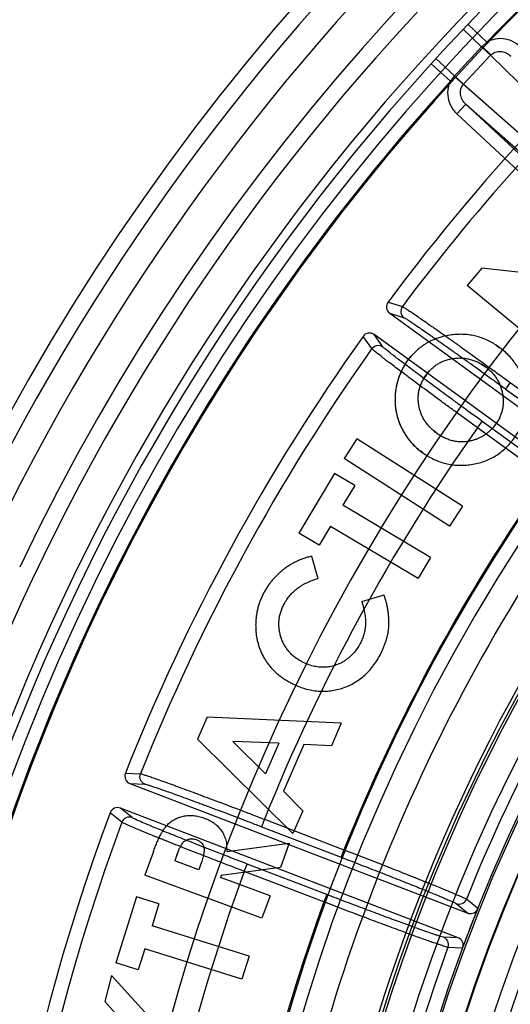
# Model space of a CAD drawing. Header units: millimetres. Extents: x 0 to 297, y 0 to 210.
# Tile 42 of 256: x 146.372 to 146.484, y 91.333 to 91.557. Entities that reach past the tile are written whole.
import ezdxf

# ---------------------------------------------------------------- set-up
doc = ezdxf.new("R2010")
doc.units = ezdxf.units.MM
doc.header["$LTSCALE"] = 16.335
doc.layers.get('0').update_dxf_attribs({"linetype": 'CONTINUOUS'})
for name, color, linetype in [('01_GLOBAL', 7, 'CONTINUOUS'), ('INTFCLR_144815', 7, 'CONTINUOUS'), ('INTFCLR_72935', 7, 'CONTINUOUS')]:
    doc.layers.add(name, color=color, linetype=linetype)

msp = doc.modelspace()

# ---------------------------------------------------------------- linework, layer by layer
at = {"color": 7, "linetype": 'Continuous'}
msp.add_circle((147.7028034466, 92.1254639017), 2.28, dxfattribs=at)
at = {"color": 9, "linetype": 'Continuous'}
msp.add_arc((147.7028034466, 92.1254639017), 2.2507792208, 182.9674534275, 267.0325465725, dxfattribs=at)
at = {"layer": '01_GLOBAL', "color": 7, "linetype": 'Continuous'}
msp.add_circle((147.7028034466, 92.1254639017), 2.31, dxfattribs=at)
at = {"layer": 'INTFCLR_144815', "color": 9, "linetype": 'Continuous'}
for p, q in [((146.4784737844, 91.5518314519), (146.4741899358, 91.5559262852)), ((146.4731003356, 91.55478223), (146.4772989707, 91.5507926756)), ((146.4772989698, 91.55079267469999), (146.4793313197, 91.54889747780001)), ((146.4774006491, 91.5508991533), (146.4793827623, 91.5489513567)), ((146.478473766, 91.55183147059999), (146.4774006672, 91.5508991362)), ((146.4732066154, 91.54232953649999), (146.4793313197, 91.54889747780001)), ((146.4793313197, 91.54889747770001), (146.4793827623, 91.5489513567)), ((146.5384413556, 91.4908108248), (146.4793313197, 91.54889747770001)), ((146.465836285, 91.54696809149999), (146.4702199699, 91.542980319)), ((146.4669015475, 91.54813484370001), (146.4711742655, 91.5442247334)), ((146.4710751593, 91.5441158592), (146.4702199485, 91.542980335)), ((146.4710751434, 91.5441158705), (146.4731564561, 91.5422744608)), ((146.4732066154, 91.54232953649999), (146.4711742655, 91.5442247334)), ((146.4731564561, 91.5422744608), (146.4732066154, 91.54232953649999)), ((146.4732066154, 91.54232953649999), (146.5352750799, 91.4874154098)), ((146.4737029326, 91.5377869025), (146.4716570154, 91.535592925)), ((146.4737029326, 91.5377869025), (146.5353106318, 91.4832804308)), ((146.5254573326, 91.4895251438), (146.4737029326, 91.5377869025)), ((146.4716570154, 91.535592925), (146.5234114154, 91.48733116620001)), ((146.4560478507, 91.49285884), (146.4593032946, 91.4918273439)), ((146.4564359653, 91.4903294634), (146.4596855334, 91.4892955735)), ((146.452366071, 91.48229166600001), (146.4503801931, 91.4850681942)), ((146.4548907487, 91.4827086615), (146.4529044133, 91.4854788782)), ((146.4838082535, 91.47457056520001), (146.4827504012, 91.47311455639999)), ((146.4827504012, 91.47311455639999), (146.4983327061, 91.46179334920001)), ((146.4838082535, 91.47457056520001), (146.4993905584, 91.463249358)), ((146.476348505, 91.46431751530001), (146.4774063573, 91.4657735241)), ((146.492995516, 91.4544473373), (146.4774063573, 91.4657735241)), ((146.4919376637, 91.4529913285), (146.476348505, 91.46431751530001)), ((146.3964374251, 91.3858984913), (146.3998492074, 91.3857446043)), ((146.3974667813, 91.3835552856), (146.4008735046, 91.38339756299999)), ((146.3956132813, 91.3747395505), (146.3929767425, 91.3769073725)), ((146.3979438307, 91.3757952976), (146.3953084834, 91.37795690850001)), ((146.4279856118, 91.3754176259), (146.4273406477, 91.37373743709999)), ((146.4279856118, 91.3754176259), (146.4460529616, 91.3684822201)), ((146.4273406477, 91.37373743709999), (146.4454079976, 91.3668020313)), ((146.4460529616, 91.3684822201), (146.4454079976, 91.3668020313)), ((146.4234301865, 91.3635845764), (146.4240751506, 91.36526476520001)), ((146.4421539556, 91.35832496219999), (146.4240751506, 91.36526476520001)), ((146.4415089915, 91.3566447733), (146.4234301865, 91.3635845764)), ((146.4421539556, 91.35832496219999), (146.4415089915, 91.3566447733)), ((146.4715281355, 91.35627579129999), (146.4741392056, 91.3541234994)), ((146.4764012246, 91.355182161), (146.4738413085, 91.3572864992)), ((146.4719889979, 91.3485220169), (146.4686084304, 91.3486696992)), ((146.4696511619, 91.3463707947), (146.4729616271, 91.3462217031))]:
    msp.add_line(p, q, dxfattribs=at)
at = {"layer": 'INTFCLR_144815', "color": 6, "linetype": 'Continuous'}
for p, q in [((146.4773465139, 91.5005730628), (146.4740493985, 91.4965947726)), ((146.4994932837, 91.4980143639), (146.4773465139, 91.5005730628)), ((146.4958870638, 91.4784663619), (146.4740493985, 91.4965947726)), ((146.4564359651, 91.49032946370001), (146.5228034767, 91.4421106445)), ((146.5192767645, 91.4372565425), (146.452904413, 91.4854788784)), ((146.4820359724, 91.48201138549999), (146.481215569, 91.4826421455)), ((146.4780272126, 91.47825743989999), (146.4772346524, 91.4787752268)), ((146.4787621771, 91.47768521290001), (146.4780272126, 91.47825743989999)), ((146.4646841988, 91.4762883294), (146.4641664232, 91.47549019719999)), ((146.4809600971, 91.4658298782), (146.4804828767, 91.4650975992)), ((146.4489887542, 91.461822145), (146.4460980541, 91.45730005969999)), ((146.4729329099, 91.4465157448), (146.4489887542, 91.461822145)), ((146.4671799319, 91.4630311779), (146.4679340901, 91.4625365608)), ((146.4700422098, 91.44199365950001), (146.4460980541, 91.45730005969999)), ((146.4639171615, 91.45864647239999), (146.4648810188, 91.45800933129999)), ((146.4438910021, 91.4539100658), (146.4358256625, 91.4403838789)), ((146.4484817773, 91.451173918), (146.4438910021, 91.4539100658)), ((146.4484817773, 91.451173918), (146.4458257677, 91.4467147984)), ((146.4657057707, 91.4348600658), (146.4458257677, 91.4467147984)), ((146.4729329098, 91.446515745), (146.4700422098, 91.44199365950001)), ((146.4430037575, 91.4419866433), (146.4404164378, 91.4376477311)), ((146.4430037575, 91.4419866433), (146.4628837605, 91.4301319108)), ((146.4404164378, 91.4376477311), (146.4358256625, 91.4403838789)), ((146.4386497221, 91.43513110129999), (146.4401036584, 91.43008811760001)), ((146.4657057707, 91.434860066), (146.4628837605, 91.4301319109)), ((146.4500980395, 91.4248619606), (146.4552039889, 91.4263445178)), ((146.4374845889, 91.4107389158), (146.4365203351, 91.4111869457)), ((146.4339959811, 91.4064072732), (146.4350941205, 91.4058805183)), ((146.4150047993, 91.3986129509), (146.4128124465, 91.39358713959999)), ((146.4454344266, 91.3972563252), (146.4150047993, 91.3986129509)), ((146.4454344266, 91.3972563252), (146.4431848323, 91.39210458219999)), ((146.4128124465, 91.39358713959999), (146.4344726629, 91.3721673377)), ((146.4282562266, 91.3857393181), (146.4208319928, 91.39311775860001)), ((146.4312843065, 91.39266555), (146.4208319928, 91.39311775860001)), ((146.4312843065, 91.39266555), (146.4282562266, 91.3857393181)), ((146.436928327, 91.39240796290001), (146.4322917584, 91.38178392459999)), ((146.4431848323, 91.39210458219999), (146.436928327, 91.39240796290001)), ((146.3974667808, 91.3835552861), (146.4741392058, 91.3541234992)), ((146.4367279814, 91.37731908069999), (146.4322917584, 91.38178392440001)), ((146.4719889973, 91.3485220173), (146.3953084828, 91.3779569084)), ((146.4367279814, 91.37731908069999), (146.4344726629, 91.3721673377)), ((146.41952748, 91.368069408), (146.4336432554, 91.3700327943)), ((146.4336432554, 91.3700327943), (146.4316169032, 91.3645032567)), ((146.4027900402, 91.36809230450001), (146.4008266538, 91.36272304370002)), ((146.4081421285, 91.36735961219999), (146.4076326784, 91.36596864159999)), ((146.4195274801, 91.36806940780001), (146.4194448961, 91.36950564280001)), ((146.4130706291, 91.3639766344), (146.4076326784, 91.36596864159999)), ((146.4136487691, 91.3655679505), (146.4130706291, 91.3639766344)), ((146.4316169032, 91.3645032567), (146.4181765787, 91.3626429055)), ((146.4274039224, 91.3529919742), (146.4008266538, 91.36272304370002)), ((146.4181765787, 91.3626429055), (146.4180048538, 91.3621735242)), ((146.4292585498, 91.35805213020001), (146.4180048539, 91.3621735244)), ((146.3989514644, 91.3577947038), (146.3942576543, 91.34281458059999)), ((146.4040402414, 91.3561976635), (146.3989514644, 91.3577947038)), ((146.4040402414, 91.3561976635), (146.4024947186, 91.3512577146)), ((146.4292585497, 91.3580521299), (146.4274039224, 91.3529919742)), ((146.4761632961, 91.3546454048), (146.4764012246, 91.355182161)), ((146.4245098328, 91.3443601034), (146.4024947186, 91.3512577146)), ((146.4008518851, 91.34602583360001), (146.3993464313, 91.34121754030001)), ((146.4228669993, 91.33912822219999), (146.4008518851, 91.34602583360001)), ((146.4731439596, 91.34677978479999), (146.4729615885, 91.34622170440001)), ((146.3993464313, 91.34121754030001), (146.3942576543, 91.34281458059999)), ((146.4245098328, 91.34436010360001), (146.4228669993, 91.33912822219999)), ((146.3932971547, 91.3399683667), (146.3917688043, 91.3340495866)), ((146.4044020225, 91.32771866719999), (146.3932971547, 91.3399683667)), ((146.3991071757, 91.32591555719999), (146.3917688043, 91.3340495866))]:
    msp.add_line(p, q, dxfattribs=at)
at = {"layer": 'INTFCLR_144815', "color": 7, "linetype": 'Continuous'}
for p, q in [((146.4806023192, 91.48305449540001), (146.481215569, 91.4826421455)), ((146.481215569, 91.4826421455), (146.4806023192, 91.48305449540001)), ((146.4596074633, 91.4781781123), (146.4604082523, 91.4794194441)), ((146.4599936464, 91.4788053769), (146.4604082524, 91.4794194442)), ((146.4604082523, 91.4794194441), (146.4613251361, 91.48058166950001)), ((146.4646841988, 91.4762883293), (146.4652670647, 91.4770292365)), ((146.4772346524, 91.4787752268), (146.4780272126, 91.47825743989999)), ((146.4641664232, 91.47549019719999), (146.4646841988, 91.4762883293)), ((146.4809600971, 91.4658298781), (146.4804828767, 91.4650975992)), ((146.4671799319, 91.4630311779), (146.4664335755, 91.4636123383)), ((146.4804828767, 91.4650975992), (146.4799822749, 91.4644510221)), ((146.4752223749, 91.46143413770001), (146.4742961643, 91.46122647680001)), ((146.4760027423, 91.4616784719), (146.4752223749, 91.46143413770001)), ((146.4639171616, 91.45864647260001), (146.4633253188, 91.4590934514))]:
    msp.add_line(p, q, dxfattribs=at)
at = {"layer": 'INTFCLR_144815', "color": 6, "linetype": 'Continuous'}
for radius in [0.3828680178, 0.364857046]:
    msp.add_circle((146.8326356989, 91.21329615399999), radius, dxfattribs=at)
for centre, radius, start, end in [((146.8326356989, 91.21329615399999), 0.5278075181, 313.9937911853, 154.5150993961), ((146.8326356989, 91.21329615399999), 0.5098075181, 312.9543589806, 154.5144414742), ((146.8326356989, 91.21329615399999), 0.5060455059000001, 71.6563998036, 156.0440844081), ((146.8326356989, 91.21329615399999), 0.4979109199, 70.9981667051, 162.0018332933), ((146.8326356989, 91.21329615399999), 0.49294334, 108.7136429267, 257.7559644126), ((146.8326356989, 91.21329615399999), 0.3966228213, 45.0000000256, 314.9999999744), ((146.8326356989, 91.21329615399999), 0.3959130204, 44.99999995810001, 315.0000000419), ((146.8326356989, 91.21329615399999), 0.3953393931, 44.99999997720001, 315.0000000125), ((146.8326356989, 91.21329615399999), 0.3833823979, 47.86578076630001, 312.1342192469), ((146.8326356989, 91.21329615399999), 0.3779020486, 45.72777364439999, 314.2722263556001), ((146.8326356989, 91.21329615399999), 0.3659046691, 45.6663486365, 314.3336513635), ((146.8329039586, 91.2127409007), 0.46956, 129.5705236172, 143.3764988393), ((146.8326356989, 91.21329615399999), 0.366, 126.3221328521, 169.3673701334), ((146.4574931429, 91.4917862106), 0.0017998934, 143.4185851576, 234.0311812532), ((146.4518456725, 91.4840231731), 0.0017999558, 53.9714511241, 144.5076560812), ((146.8329039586, 91.2127409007), 0.46956, 144.5520789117, 158.3604875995), ((146.3981109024, 91.3852360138), 0.0017998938, 158.4026144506, 249.031185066), ((146.8329039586, 91.2127409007), 0.46956, 159.5360679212, 203.3367082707), ((146.3946625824, 91.3762767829), 0.0017999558, 68.97145136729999, 159.4916574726), ((146.8326356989, 91.21329615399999), 0.3834509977, 158.2829108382, 159.7170891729), ((146.4679601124, 91.3469897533), 0.0018007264, 339.8963439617, 68.8976022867)]:
    msp.add_arc(centre, radius, start, end, dxfattribs=at)
at = {"layer": 'INTFCLR_144815', "color": 9, "linetype": 'Continuous'}
for centre, radius, start, end in [((146.8326356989, 91.21329615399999), 0.5240974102, 71.617857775, 156.0236179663), ((146.8326356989, 91.21329615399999), 0.5180976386, 71.6178577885, 156.0236179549), ((146.8326356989, 91.21329615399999), 0.4958612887, 70.768222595, 162.2317774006), ((146.8326356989, 91.21329615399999), 0.4899355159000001, 107.7076787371, 136.2923212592), ((146.8326356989, 91.21329615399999), 0.4131757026, 52.2436298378, 307.7563701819), ((146.8326356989, 91.21329615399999), 0.4896672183, 125.9035433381, 247.5002459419), ((146.8326356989, 91.21329615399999), 0.3891912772, 52.5411294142, 307.4588705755), ((146.8326356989, 91.21329615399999), 0.3777730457, 45.7280221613, 314.2719778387), ((146.8326356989, 91.21329615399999), 0.3717739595, 45.73034182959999, 314.2696581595), ((146.832635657, 91.2132961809), 0.4417329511, 125.9035433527, 247.5002459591), ((146.8329039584, 91.2127409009), 0.4663332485, 132.4255192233, 143.2396033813), ((147.5453288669, 90.54869902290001), 1.4645407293, 136.8243315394, 137.1756684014), ((146.4831529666, 91.5453004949), 0.0080270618, 135.7755678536, 136.8264583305), ((146.4770595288, 91.5387698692), 0.0080244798, 137.173540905, 138.224771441), ((146.8326356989, 91.21329615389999), 0.489935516, 137.7076787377, 162.2317774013), ((146.8326356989, 91.21329615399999), 0.4162669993, 128.484146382, 209.9999999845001), ((146.8326356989, 91.21329615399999), 0.3683327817, 128.4841463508, 246.0405071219), ((146.8329039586, 91.2127409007), 0.4663332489, 144.6884762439, 158.2234804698), ((146.8326356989, 91.21329615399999), 0.4071801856, 138.4596802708, 165.5403197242), ((146.8329039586, 91.2127409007), 0.4363743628, 144.7941622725, 158.1121101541), ((146.832635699, 91.21329615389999), 0.4165680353, 144.8720266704, 158.1279733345), ((146.8326356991, 91.21329615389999), 0.3866091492, 144.86643825, 158.1335617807), ((146.8329039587, 91.2127409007), 0.466333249, 159.6723536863, 203.1995351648), ((146.8329039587, 91.2127409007), 0.4363743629, 159.7769988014, 203.0866188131), ((146.8326356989, 91.21329615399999), 0.4165680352, 159.8720266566, 203.1279733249), ((146.8326356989, 91.21329615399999), 0.386609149, 159.8664381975, 203.1335617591)]:
    msp.add_arc(centre, radius, start, end, dxfattribs=at)
at = {"layer": 'INTFCLR_144815', "color": 7, "linetype": 'Continuous'}
for centre, radius, start, end in [((146.4469244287, 91.4323061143), 0.060906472, 55.73557072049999, 56.4311621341), ((146.4468742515, 91.43223168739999), 0.0609962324, 55.73597878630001, 56.43014173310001), ((146.5061690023, 91.4448635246), 0.0573424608, 142.2013653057, 142.9419695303), ((146.5062518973, 91.44480020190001), 0.0574467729, 142.2025145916, 142.9413925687)]:
    msp.add_arc(centre, radius, start, end, dxfattribs=at)
at = {"layer": 'INTFCLR_144815', "color": 9, "linetype": 'Continuous'}
for points, knots in [([(146.4859434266, 91.5509132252), (146.4853484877, 91.55146801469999), (146.4839542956, 91.55235598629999), (146.4815552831, 91.5528294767), (146.4796865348, 91.5524679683), (146.4787270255, 91.5519841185), (146.4784740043, 91.5518312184)], [0, 0, 0, 0, 0.2956847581, 0.5913695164, 0.8870542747, 1, 1, 1, 1]), ([(146.4793827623, 91.5489513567), (146.4796532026, 91.5492265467), (146.4803445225, 91.5496663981), (146.4815805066, 91.5498313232), (146.4828382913, 91.54951475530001), (146.4835750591, 91.54902138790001), (146.4838975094, 91.5487192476)], [0, 0, 0, 0, 0.2329766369, 0.4761332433, 0.733177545, 1, 1, 1, 1]), ([(146.4702200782, 91.54298018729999), (146.4700851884, 91.54271712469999), (146.4696695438, 91.5417261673), (146.4694395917, 91.53983673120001), (146.4700790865, 91.5374766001), (146.471062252, 91.5361479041), (146.4716570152, 91.535592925)], [0, 0, 0, 0, 0.1129457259, 0.4086304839, 0.7043152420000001, 1, 1, 1, 1]), ([(146.4737029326, 91.5377869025), (146.4733790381, 91.53808748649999), (146.4728382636, 91.5387915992), (146.4723023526, 91.54036170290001), (146.4726457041, 91.541697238), (146.4731564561, 91.5422744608)], [0, 0, 0, 0, 0.2697144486, 0.5295513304, 1, 1, 1, 1]), ([(146.4593033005, 91.4918273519), (146.4590267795, 91.4914564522), (146.458762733, 91.4904508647), (146.4593118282, 91.4895676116), (146.4596855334, 91.4892955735)], [0, 0, 0, 0, 0.500216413, 1, 1, 1, 1]), ([(146.4593033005, 91.4918273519), (146.4595682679, 91.49173802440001), (146.4600211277, 91.4914059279), (146.4607892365, 91.4909296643), (146.4620974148, 91.490042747), (146.4636619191, 91.4889729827), (146.4651882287, 91.4879081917), (146.4662098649, 91.4871924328), (146.4679640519, 91.48595892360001), (146.4697824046, 91.4846698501), (146.4716651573, 91.483328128), (146.4730391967, 91.4823467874), (146.475555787, 91.4805438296), (146.4781093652, 91.4787033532), (146.480344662, 91.47708570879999), (146.4818822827, 91.4759711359), (146.4830371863, 91.4751318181), (146.4838082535, 91.47457056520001)], [0, 0, 0, 0, 0.0279829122, 0.05504682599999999, 0.09086547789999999, 0.185915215, 0.2448474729, 0.2770789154, 0.3107536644, 0.4594529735, 0.5001382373, 0.5421189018, 0.628428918, 0.8099485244, 0.8571255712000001, 0.9045582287, 1, 1, 1, 1]), ([(146.4596855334, 91.4892955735), (146.4599362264, 91.4892157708), (146.4603636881, 91.48890353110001), (146.461087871, 91.48845939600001), (146.4623203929, 91.4876290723), (146.4637933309, 91.48662680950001), (146.4652303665, 91.4856289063), (146.4661920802, 91.484957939), (146.4678432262, 91.4838014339), (146.4695545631, 91.4825925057), (146.4713262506, 91.4813338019), (146.4726191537, 91.48041308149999), (146.47498694, 91.4787212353), (146.4773894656, 91.47699407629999), (146.479492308, 91.4754757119), (146.4809387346, 91.47442943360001), (146.4820251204, 91.47364150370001), (146.4827504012, 91.47311455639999)], [0, 0, 0, 0, 0.0280069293, 0.0550808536, 0.090899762, 0.1859511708, 0.2448841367, 0.2771149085, 0.3107877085, 0.4594824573, 0.500165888, 0.542144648, 0.6284510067, 0.8099602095, 0.8571340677, 0.9045639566, 1, 1, 1, 1]), ([(146.452366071, 91.48229166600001), (146.4526336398, 91.48266864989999), (146.4535081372, 91.4832291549), (146.4545168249, 91.4829798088), (146.4548907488, 91.4827086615)], [0, 0, 0, 0, 0.5002165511, 1, 1, 1, 1]), ([(146.476348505, 91.46431751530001), (146.4748229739, 91.4654240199), (146.4725554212, 91.4670739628), (146.4699252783, 91.4689974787), (146.4684565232, 91.4700745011), (146.4663756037, 91.47160329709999), (146.4640398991, 91.4733273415), (146.4617726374, 91.47501216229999), (146.4605732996, 91.4759069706), (146.4590018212, 91.47708289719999), (146.4575146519, 91.4782033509), (146.4561145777, 91.47927053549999), (146.4553562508, 91.4798536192), (146.4543082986, 91.480654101), (146.4532832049, 91.4815162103), (146.4525349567, 91.48206442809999), (146.452366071, 91.48229166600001)], [0, 0, 0, 0, 0.1886048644, 0.2806498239, 0.3261019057, 0.3708802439, 0.5390665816, 0.6166365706, 0.6535747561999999, 0.6888202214, 0.8130638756, 0.8399290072, 0.8649871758, 0.9088276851, 0.9716653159, 1, 1, 1, 1]), ([(146.4774063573, 91.4657735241), (146.4759731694, 91.46681479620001), (146.4738430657, 91.4683677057), (146.4713726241, 91.4701784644), (146.4699931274, 91.471192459), (146.4680386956, 91.4726318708), (146.4658450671, 91.4742552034), (146.4637161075, 91.4758421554), (146.4625901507, 91.47668522), (146.4611142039, 91.4777927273), (146.4592086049, 91.4792440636), (146.4570830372, 91.4808501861), (146.4557493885, 91.4819738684), (146.4550460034, 91.48249220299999), (146.4548907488, 91.4827086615)], [0, 0, 0, 0, 0.1885937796, 0.2806324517, 0.3260826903, 0.3708591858, 0.539038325, 0.6166047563, 0.6535419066, 0.6887875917, 0.8130294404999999, 0.9087940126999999, 0.9716414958, 1, 1, 1, 1]), ([(146.4008735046, 91.38339756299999), (146.4004420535, 91.3835636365), (146.3996829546, 91.3842748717), (146.399677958, 91.38531474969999), (146.3998492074, 91.3857446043)], [0, 0, 0, 0, 0.4997832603, 1, 1, 1, 1]), ([(146.3998492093, 91.385744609), (146.4001282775, 91.385726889), (146.4006516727, 91.3855233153), (146.4015168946, 91.3852620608), (146.403010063, 91.3847439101), (146.4047981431, 91.3841154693), (146.4065480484, 91.3834819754), (146.4077201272, 91.3830549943), (146.4097338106, 91.3823175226), (146.4118238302, 91.3815429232), (146.4139896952, 91.3807341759), (146.4155709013, 91.3801418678), (146.4184683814, 91.37905165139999), (146.4214112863, 91.3779347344), (146.4239890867, 91.3769506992), (146.4257627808, 91.3762720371), (146.4270955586, 91.3757602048), (146.4279856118, 91.3754176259)], [0, 0, 0, 0, 0.0279837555, 0.0550480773, 0.09086709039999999, 0.1859173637, 0.2448497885, 0.2770812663, 0.3107560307, 0.4594551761, 0.5001403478, 0.5421208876, 0.6284306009, 0.8099494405, 0.8571262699, 0.9045587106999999, 1, 1, 1, 1]), ([(146.4008735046, 91.38339756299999), (146.4011363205, 91.3833853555), (146.4016300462, 91.3831943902), (146.4024445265, 91.3829528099), (146.4038499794, 91.3824697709), (146.405532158, 91.3818828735), (146.4071785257, 91.38129089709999), (146.4082811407, 91.38089169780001), (146.4101753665, 91.38020194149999), (146.4121412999, 91.37947712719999), (146.4141784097, 91.3787198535), (146.4156655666, 91.3781651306), (146.4183905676, 91.37714375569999), (146.4211582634, 91.3760972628), (146.4235824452, 91.37517488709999), (146.425250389, 91.3745386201), (146.4265036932, 91.3740587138), (146.4273406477, 91.37373743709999)], [0, 0, 0, 0, 0.0280078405, 0.0550821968, 0.0909014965, 0.1859534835, 0.2448866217, 0.2771174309, 0.3107902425, 0.4594848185, 0.5001681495, 0.5421467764, 0.6284528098, 0.8099611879, 0.8571348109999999, 0.9045644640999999, 1, 1, 1, 1]), ([(146.3979438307, 91.3757952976), (146.3975125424, 91.3759603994), (146.3964739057, 91.3759402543), (146.3957742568, 91.37517282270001), (146.3956132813, 91.3747395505)], [0, 0, 0, 0, 0.4997834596, 1, 1, 1, 1]), ([(146.4234301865, 91.3635845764), (146.4216702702, 91.36425857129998), (146.4190529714, 91.36526544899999), (146.4160146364, 91.3664427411), (146.4143171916, 91.3671029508), (146.4119115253, 91.3680411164), (146.4092092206, 91.3691019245), (146.4065831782, 91.3701425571), (146.4051931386, 91.3706965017), (146.4033708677, 91.3714256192), (146.4016444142, 91.3721230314), (146.4000158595, 91.3727914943), (146.3991324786, 91.37315845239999), (146.3979130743, 91.3736604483), (146.3966999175, 91.3742279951), (146.3958351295, 91.37456366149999), (146.3956132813, 91.37473955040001)], [0, 0, 0, 0, 0.1886056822, 0.2806510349, 0.3261033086, 0.3708818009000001, 0.5390686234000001, 0.6166387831, 0.6535769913, 0.6888224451, 0.8130659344, 0.8399309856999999, 0.8649890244, 0.9088292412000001, 0.9716661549, 1, 1, 1, 1]), ([(146.4240751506, 91.36526476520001), (146.4224213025, 91.36589961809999), (146.4199618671, 91.3668482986), (146.4171069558, 91.36795795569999), (146.4155120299, 91.3685803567), (146.413251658, 91.3694648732), (146.4107126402, 91.3704651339), (146.4082455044, 91.371446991), (146.406939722, 91.3719699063), (146.4052274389, 91.37265766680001), (146.4030111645, 91.37356633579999), (146.4005423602, 91.3745675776), (146.3989633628, 91.37530778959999), (146.3981498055, 91.3756263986), (146.3979438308, 91.3757952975)], [0, 0, 0, 0, 0.1885946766, 0.2806337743, 0.3260842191, 0.3708608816, 0.5390405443, 0.6166071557, 0.6535443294, 0.6887900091, 0.8130316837, 0.9087956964, 0.9716424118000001, 1, 1, 1, 1]), ([(146.4454079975, 91.3668020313), (146.4461471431, 91.36651829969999), (146.4476201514, 91.36595162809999), (146.4498159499, 91.36510316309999), (146.4519800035, 91.36426319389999), (146.4540961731, 91.36343800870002), (146.4561486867, 91.3626337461), (146.458122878, 91.3618561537), (146.4600051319, 91.3611106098), (146.4617824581, 91.36040226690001), (146.4634421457, 91.359736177), (146.4649722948, 91.35911723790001), (146.4663616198, 91.3585496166), (146.4676012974, 91.3580383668), (146.4686801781, 91.3575836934), (146.4695980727, 91.35719908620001), (146.4705223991, 91.356767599), (146.4712018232, 91.3565448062), (146.4715281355, 91.35627579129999)], [0, 0, 0, 0, 0.0843244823, 0.1680934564, 0.2507182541, 0.3315631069, 0.4100082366, 0.4855072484, 0.5575492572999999, 0.6256332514, 0.68928327, 0.7480215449, 0.8014290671, 0.8491347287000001, 0.8908217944, 0.9261829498, 0.9549579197, 1, 1, 1, 1]), ([(146.4686084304, 91.3486696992), (146.4681850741, 91.3486881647), (146.4675300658, 91.3489778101), (146.4665532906, 91.3492760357), (146.4656133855, 91.3496045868), (146.4645070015, 91.34998876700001), (146.4632431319, 91.3504385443), (146.4618302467, 91.3509465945), (146.4602784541, 91.3515107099), (146.4585990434, 91.3521263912), (146.4568040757, 91.3527893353), (146.4549061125, 91.35349489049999), (146.4529180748, 91.3542382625), (146.4508540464, 91.35501420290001), (146.448729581, 91.3558168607), (146.446560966, 91.35664006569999), (146.4443640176, 91.35747783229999), (146.4428921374, 91.3580416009), (146.4421539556, 91.35832496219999)], [0, 0, 0, 0, 0.04513299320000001, 0.073935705, 0.1093075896, 0.1510050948, 0.1987336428, 0.2521669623, 0.3109254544, 0.3745889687, 0.4426763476, 0.5147227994, 0.5902496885, 0.6687331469, 0.7495757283, 0.8321295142, 0.9157854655, 1, 1, 1, 1])]:
    msp.add_open_spline(points, degree=3, knots=knots, dxfattribs=at)
at = {"layer": 'INTFCLR_144815', "color": 7, "linetype": 'Continuous'}
for points, knots in [([(146.4806023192, 91.48305449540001), (146.4802384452, 91.4833006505), (146.4794596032, 91.4837694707), (146.478230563, 91.4843674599), (146.4769642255, 91.48485629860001), (146.4756652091, 91.4852096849), (146.4743288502, 91.48543553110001), (146.472947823, 91.48554656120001), (146.4715152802, 91.4855151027), (146.4700318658, 91.4853410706), (146.4685318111, 91.48503150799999), (146.4671057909, 91.4845933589), (146.4658216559, 91.484059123), (146.464660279, 91.4834361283), (146.4635824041, 91.4827078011), (146.462572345, 91.4818826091), (146.4616522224, 91.4809778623), (146.4611071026, 91.480334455), (146.4608584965, 91.48000774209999)], [0, 0, 0, 0, 0.0600810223, 0.1240959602, 0.1867239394, 0.2454379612, 0.307891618, 0.3718243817, 0.4346302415, 0.5035323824, 0.5758185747, 0.6438096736, 0.7072408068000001, 0.765733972, 0.8237462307, 0.8848813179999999, 0.9438535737, 1, 1, 1, 1]), ([(146.484753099, 91.4620408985), (146.485034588, 91.4624553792), (146.4855895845, 91.4632725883), (146.486262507, 91.4645745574), (146.486801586, 91.4659033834), (146.4871924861, 91.46726589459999), (146.4874379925, 91.4686606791), (146.487550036, 91.47008724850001), (146.4875051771, 91.47154647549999), (146.4873227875, 91.4730200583), (146.4870050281, 91.47447014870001), (146.4865651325, 91.47586802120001), (146.4859895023, 91.4771887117), (146.485290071, 91.4784370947), (146.4844573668, 91.4796063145), (146.483502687, 91.4807023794), (146.4826743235, 91.48149155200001), (146.4821647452, 91.4819086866), (146.4820359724, 91.48201138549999)], [0, 0, 0, 0, 0.06753195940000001, 0.1331490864, 0.1972392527, 0.26069739, 0.3239568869, 0.3879720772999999, 0.4533692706, 0.5205353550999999, 0.5879804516, 0.6533411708, 0.7178896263, 0.7819606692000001, 0.8460172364, 0.9111464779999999, 0.9777793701, 1, 1, 1, 1]), ([(146.4646841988, 91.4762883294), (146.4648780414, 91.4765439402), (146.4652595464, 91.47704701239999), (146.4659043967, 91.47772836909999), (146.4666069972, 91.47831797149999), (146.4673550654, 91.4788330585), (146.4681545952, 91.4792617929), (146.4690022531, 91.4796166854), (146.4699040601, 91.4798758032), (146.4708427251, 91.48005794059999), (146.4717968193, 91.4801551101), (146.472744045, 91.4801630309), (146.4736729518, 91.48007311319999), (146.4745869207, 91.47990807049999), (146.475477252, 91.47962472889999), (146.4763518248, 91.4792637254), (146.4772100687, 91.47881113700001), (146.4777519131, 91.47844398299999), (146.4780272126, 91.47825743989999)], [0, 0, 0, 0, 0.0640493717, 0.1260567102, 0.1869112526, 0.2469583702, 0.3071564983, 0.3678161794, 0.4301704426, 0.4942300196, 0.5585882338, 0.6214771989, 0.6831062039, 0.7447764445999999, 0.8066207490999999, 0.8693327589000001, 0.9336107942, 1, 1, 1, 1]), ([(146.4599938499, 91.4788056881), (146.4597591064, 91.4784427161), (146.4593213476, 91.4776974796), (146.4587809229, 91.476564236), (146.4583398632, 91.47538561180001), (146.4579997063, 91.4741313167), (146.4577469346, 91.4727643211), (146.4576260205, 91.4713338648), (146.4576339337, 91.4699352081), (146.4577656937, 91.4685591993), (146.4580343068, 91.4672076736), (146.4584410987, 91.465842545), (146.4589883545, 91.46450832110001), (146.4596460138, 91.4632430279), (146.4604252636, 91.4620556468), (146.4612934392, 91.46096842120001), (146.4622647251, 91.45997027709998), (146.4629620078, 91.4593764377), (146.4633256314, 91.4590932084)], [0, 0, 0, 0, 0.0591127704, 0.1180231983, 0.1714813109, 0.2309835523, 0.2955180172, 0.361329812, 0.4269901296, 0.4865379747, 0.5500882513, 0.615119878, 0.6810300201, 0.747005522, 0.8098198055, 0.8749543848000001, 0.9369695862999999, 1, 1, 1, 1]), ([(146.459607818, 91.47817872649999), (146.4595268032, 91.4780384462), (146.4592915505, 91.4776136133), (146.4589361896, 91.476889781), (146.4585572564, 91.47600052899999), (146.4582578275, 91.4750812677), (146.4580115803, 91.4741427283), (146.4578197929, 91.4731817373), (146.4576964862, 91.47220232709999), (146.4576326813, 91.4712176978), (146.4576350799, 91.4702390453), (146.4576874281, 91.4692728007), (146.4578173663, 91.46831713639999), (146.4580042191, 91.4673739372), (146.458259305, 91.4664414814), (146.4585724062, 91.4655209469), (146.4589514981, 91.4646175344), (146.4593838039, 91.4637391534), (146.4598722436, 91.462893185), (146.4604147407, 91.4620888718), (146.4610104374, 91.4613211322), (146.4616534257, 91.4605893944), (146.4623581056, 91.4599000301), (146.4631107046, 91.4592470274), (146.4636474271, 91.458847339), (146.4639171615, 91.45864647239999)], [0, 0, 0, 0, 0.0221374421, 0.066345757, 0.1101839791, 0.1541453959, 0.1983660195, 0.2427655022, 0.2879923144, 0.3332055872, 0.3775452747, 0.4217012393, 0.4653762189, 0.5092640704, 0.5530479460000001, 0.5974229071, 0.6420836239, 0.6868751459, 0.7311641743, 0.7755084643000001, 0.8193839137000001, 0.8639172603, 0.9085505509, 0.9540413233, 1, 1, 1, 1]), ([(146.4787621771, 91.47768521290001), (146.4787805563, 91.4776699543), (146.4790453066, 91.47744853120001), (146.4795281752, 91.4769962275), (146.4801521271, 91.47628482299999), (146.4807026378, 91.475530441), (146.4811661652, 91.474728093), (146.4815471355, 91.4738782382), (146.4818448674, 91.4729847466), (146.482053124, 91.4720561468), (146.4821798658, 91.4711194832), (146.4822155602, 91.47019154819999), (146.4821589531, 91.46928422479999), (146.4820096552, 91.468397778), (146.4817679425, 91.46753422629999), (146.4814327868, 91.4666947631), (146.4810081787, 91.4658748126), (146.4806599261, 91.46535955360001), (146.4804828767, 91.4650975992)], [0, 0, 0, 0, 0.0051255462, 0.0740532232, 0.1416343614, 0.2078744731, 0.2740829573, 0.3400429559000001, 0.4073545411, 0.4757747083, 0.5439138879, 0.6098637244, 0.6746691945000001, 0.7386000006, 0.8023628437, 0.8666699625, 0.9322158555, 1, 1, 1, 1]), ([(146.4671799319, 91.4630311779), (146.4669034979, 91.4632404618), (146.4663621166, 91.4636503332), (146.4656239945, 91.4643302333), (146.4649752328, 91.46505353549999), (146.4644098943, 91.4658162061), (146.463936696, 91.466624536), (146.4635538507, 91.4674734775), (146.4632530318, 91.4683626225), (146.4630431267, 91.4692835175), (146.4629270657, 91.4702172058), (146.4628839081, 91.47114147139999), (146.4629606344, 91.4720480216), (146.463108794, 91.4729381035), (146.4633684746, 91.47380621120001), (146.4637041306, 91.474661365), (146.4641490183, 91.47549224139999), (146.4645040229, 91.4760203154), (146.4646841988, 91.4762883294)], [0, 0, 0, 0, 0.0689379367, 0.1350112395, 0.1992462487, 0.261947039, 0.3235247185, 0.3851830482, 0.4468729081, 0.5099401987, 0.5726915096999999, 0.6338384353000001, 0.6935986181, 0.7533117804, 0.8130044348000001, 0.8734738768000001, 0.9357840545, 1, 1, 1, 1]), ([(146.4804828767, 91.4650975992), (146.4803152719, 91.4648728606), (146.4799844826, 91.4644293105), (146.4794204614, 91.4638283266), (146.4788281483, 91.463272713), (146.4781825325, 91.462789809), (146.4775055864, 91.4623524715), (146.4767795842, 91.46199282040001), (146.4760226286, 91.461667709), (146.4754914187, 91.4615126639), (146.4752223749, 91.46143413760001)], [0, 0, 0, 0, 0.1284741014, 0.2535599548, 0.3774092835, 0.5004429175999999, 0.6227900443, 0.7464537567, 0.8715855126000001, 1, 1, 1, 1]), ([(146.4648810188, 91.45800933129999), (146.4649788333, 91.4579477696), (146.465490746, 91.45763273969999), (146.4664484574, 91.4571296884), (146.467779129, 91.4565801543), (146.4691505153, 91.456181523), (146.4705525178, 91.45590649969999), (146.471993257, 91.455786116), (146.4734667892, 91.45578910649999), (146.4749575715, 91.4559399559), (146.4764279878, 91.45622170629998), (146.4778465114, 91.4566370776), (146.4791858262, 91.45720314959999), (146.4804528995, 91.4579006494), (146.4816508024, 91.45872787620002), (146.4827700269, 91.4596976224), (146.4838211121, 91.4607992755), (146.4844387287, 91.4616220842), (146.484753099, 91.4620408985)], [0, 0, 0, 0, 0.0155071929, 0.0806537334, 0.1448189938, 0.2083145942, 0.271913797, 0.3361479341, 0.4019269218, 0.4693145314, 0.5368288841, 0.602505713, 0.6672017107, 0.7314649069, 0.7962150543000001, 0.8620930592, 0.9298045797, 1, 1, 1, 1]), ([(146.4752223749, 91.46143413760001), (146.4748748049, 91.4613491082), (146.4741915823, 91.46118196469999), (146.4731485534, 91.4610835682), (146.4721211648, 91.4610986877), (146.4711019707, 91.46123693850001), (146.4700962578, 91.46150425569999), (146.4691024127, 91.4618907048), (146.4683877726, 91.46225985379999), (146.4680046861, 91.462492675), (146.4679340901, 91.4625365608)], [0, 0, 0, 0, 0.1412312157, 0.277619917, 0.4125967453, 0.5465208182, 0.6829449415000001, 0.8228192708, 0.9671459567, 1, 1, 1, 1])]:
    msp.add_open_spline(points, degree=3, knots=knots, dxfattribs=at)
at = {"layer": 'INTFCLR_144815', "color": 6, "linetype": 'Continuous'}
for points, knots in [([(146.4386497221, 91.43513110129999), (146.4383588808, 91.4350577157), (146.437778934, 91.4349113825), (146.4369272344, 91.4346404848), (146.4360946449, 91.4343328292), (146.4352863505, 91.4339768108), (146.434500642, 91.4335757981), (146.4337395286, 91.4331281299), (146.4329995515, 91.43263914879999), (146.4322787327, 91.432115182), (146.4315894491, 91.43155067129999), (146.4309376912, 91.4309547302), (146.4303199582, 91.43033418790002), (146.4297438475, 91.4296801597), (146.4291974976, 91.4290021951), (146.4287007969, 91.4282870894), (146.4282338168, 91.4275493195), (146.427954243, 91.4270368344), (146.4278138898, 91.42677955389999)], [0, 0, 0, 0, 0.0637545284, 0.1271285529, 0.1898908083, 0.252369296, 0.3147740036, 0.3773156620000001, 0.4399795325, 0.5032626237, 0.5666781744, 0.6292711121, 0.6909385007, 0.7527178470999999, 0.8144825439, 0.8759254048, 0.937711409, 1, 1, 1, 1]), ([(146.43243901, 91.4242551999), (146.4326354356, 91.4246035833), (146.4330254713, 91.4252953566), (146.4337454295, 91.4262423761), (146.4345560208, 91.4271091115), (146.4354729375, 91.42788283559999), (146.436484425, 91.4285740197), (146.4376005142, 91.4291679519), (146.4388095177, 91.4296883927), (146.4396658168, 91.4299528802), (146.4401036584, 91.43008811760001)], [0, 0, 0, 0, 0.1209075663, 0.2400821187, 0.3589485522, 0.4793823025, 0.6023770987, 0.7289638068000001, 0.8614141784, 1, 1, 1, 1]), ([(146.4278138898, 91.42677955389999), (146.4276616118, 91.4264720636), (146.4273589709, 91.42586095), (146.4269688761, 91.4249217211), (146.4266473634, 91.42396692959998), (146.4263897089, 91.4229974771), (146.4261927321, 91.42201320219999), (146.4260712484, 91.4210141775), (146.4259973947, 91.42000339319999), (146.4260025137, 91.41898623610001), (146.4260562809, 91.4179748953), (146.4261760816, 91.41698414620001), (146.4263604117, 91.4160209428), (146.4266006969, 91.41508581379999), (146.4268990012, 91.4141767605), (146.4272591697, 91.4132942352), (146.4276850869, 91.4124408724), (146.4281650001, 91.4116153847), (146.4287038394, 91.4108264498), (146.4292941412, 91.4100725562), (146.4299453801, 91.4093617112), (146.4306467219, 91.4086858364), (146.4314085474, 91.4080566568), (146.4322143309, 91.4074574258), (146.433082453, 91.4069086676), (146.4336888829, 91.4065758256), (146.4339959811, 91.4064072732)], [0, 0, 0, 0, 0.0433085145, 0.0860723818, 0.1282708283, 0.1703963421, 0.2126277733, 0.2548729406, 0.2973645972, 0.3404804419, 0.3831825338, 0.4251590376, 0.4663528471, 0.5068971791, 0.5469628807, 0.5870408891, 0.6271131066, 0.6672684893, 0.7074873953, 0.7476268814, 0.7880364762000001, 0.8290927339, 0.8704804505, 0.9126823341, 0.9557820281, 1, 1, 1, 1]), ([(146.4543110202, 91.4128412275), (146.4544450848, 91.41310527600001), (146.4547094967, 91.41362605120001), (146.4550599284, 91.41441862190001), (146.4553600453, 91.4152075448), (146.4556282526, 91.4159885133), (146.4558445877, 91.4167666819), (146.4560178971, 91.4175403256), (146.4561422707, 91.418309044), (146.4562313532, 91.41907854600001), (146.4562725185, 91.4198662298), (146.4562579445, 91.420684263), (146.456199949, 91.42154005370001), (146.4560963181, 91.4224301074), (146.4559464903, 91.4233585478), (146.4557442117, 91.42432211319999), (146.4554992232, 91.4253248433), (146.4553037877, 91.4259998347), (146.4552039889, 91.4263445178)], [0, 0, 0, 0, 0.0637019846, 0.1256376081, 0.1863199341, 0.2452540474, 0.3032195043, 0.3599880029, 0.4157305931, 0.4706724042, 0.5265734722, 0.5852798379, 0.6465810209, 0.7110429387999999, 0.7779886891, 0.8488342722, 0.9228075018, 1, 1, 1, 1]), ([(146.4365203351, 91.4111869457), (146.4362267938, 91.4113491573), (146.4356503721, 91.4116676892), (146.4348580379, 91.4122362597), (146.4341356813, 91.4128534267), (146.4334986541, 91.4135402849), (146.4329346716, 91.4142820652), (146.4324451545, 91.4150806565), (146.4320375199, 91.4159412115), (146.4317093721, 91.41685008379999), (146.4314639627, 91.41778490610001), (146.4313142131, 91.4187264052), (146.4312546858, 91.41966200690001), (146.4312951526, 91.42059453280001), (146.4314344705, 91.42152278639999), (146.4316698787, 91.4224452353), (146.4320044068, 91.42336271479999), (146.4322924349, 91.42395419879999), (146.43243901, 91.4242551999)], [0, 0, 0, 0, 0.065841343, 0.1292914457, 0.1912182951, 0.2522226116, 0.3129533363, 0.374031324, 0.435904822, 0.4997039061, 0.5636240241, 0.6255009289, 0.6867202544, 0.7475064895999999, 0.8085280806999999, 0.8708090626, 0.934255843, 1, 1, 1, 1]), ([(146.4500980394, 91.4248619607), (146.4501733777, 91.42460465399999), (146.4503202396, 91.424103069), (146.4505197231, 91.42336442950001), (146.4506701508, 91.42265242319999), (146.4508016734, 91.4219742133), (146.4508830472, 91.42132563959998), (146.4509469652, 91.42071133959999), (146.4509600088, 91.42012622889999), (146.4509501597, 91.4193886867), (146.4508340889, 91.4184872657), (146.4505976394, 91.41741880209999), (146.4502271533, 91.416355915), (146.4498952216, 91.4156734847), (146.4497259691, 91.4153255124)], [0, 0, 0, 0, 0.08180034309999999, 0.1594588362, 0.2333335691, 0.3037802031, 0.3701372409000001, 0.4326959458, 0.4920982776, 0.5485763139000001, 0.6576061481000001, 0.7686073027, 0.8820124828, 1, 1, 1, 1]), ([(146.4497259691, 91.4153255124), (146.4495028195, 91.41493196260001), (146.4490634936, 91.41415716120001), (146.448246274, 91.4131158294), (146.4473229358, 91.4121999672), (146.4464613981, 91.4115520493), (146.4457335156, 91.41110344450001), (146.4451731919, 91.41080886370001), (146.4446021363, 91.4105559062), (146.444017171, 91.4103519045), (146.443423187, 91.41018284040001), (146.4428183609, 91.4100590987), (146.4422011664, 91.4099702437), (146.4413634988, 91.4099189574), (146.4403003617, 91.4099628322), (146.4390260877, 91.4101888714), (146.4380911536, 91.4104855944), (146.4375842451, 91.4106960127), (146.4374845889, 91.4107389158)], [0, 0, 0, 0, 0.0938605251, 0.1847879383, 0.2739026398, 0.3633094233, 0.4079653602, 0.4513963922, 0.4946934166, 0.5375602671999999, 0.5799666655, 0.6228701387, 0.6656893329, 0.7093709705, 0.7970267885, 0.8859633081, 0.9774572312, 1, 1, 1, 1]), ([(146.4350941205, 91.4058805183), (146.4352140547, 91.4058258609), (146.435805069, 91.4055633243), (146.4368833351, 91.4051625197), (146.438339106, 91.4047792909), (146.439791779, 91.4045380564), (146.4412386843, 91.404459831), (146.4426835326, 91.4045270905), (146.444121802, 91.40475351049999), (146.445544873, 91.405124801), (146.4469219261, 91.4056366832), (146.4482319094, 91.4062802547), (146.4494558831, 91.4070585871), (146.4506005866, 91.40796026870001), (146.4516583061, 91.4089932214), (146.4526348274, 91.4101513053), (146.4535330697, 91.41143665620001), (146.4540482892, 91.41236687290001), (146.4543110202, 91.4128412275)], [0, 0, 0, 0, 0.0174242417, 0.08549509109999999, 0.1517474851, 0.2161399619, 0.2797947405, 0.3429196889, 0.4069838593, 0.4718884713, 0.5370073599, 0.6008482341, 0.6644500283, 0.728379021, 0.7931222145, 0.8595165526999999, 0.92836187, 1, 1, 1, 1]), ([(146.4027900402, 91.36809230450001), (146.4029217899, 91.36844598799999), (146.403175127, 91.36912607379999), (146.4035699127, 91.3700967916), (146.4039650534, 91.3709779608), (146.4043516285, 91.3717736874), (146.4047335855, 91.3724797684), (146.4051122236, 91.3730949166), (146.4054818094, 91.3736268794), (146.4058601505, 91.3740745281), (146.4062473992, 91.3744627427), (146.4066546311, 91.3748057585), (146.4070852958, 91.3751154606), (146.4075371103, 91.3753928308), (146.4080171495, 91.3756247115), (146.4085149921, 91.37583632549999), (146.409044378, 91.3759969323), (146.4095896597, 91.37613629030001), (146.4101520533, 91.37623496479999), (146.4107264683, 91.3762839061), (146.4113080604, 91.3762978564), (146.4118970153, 91.3762601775), (146.412494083, 91.3761871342), (146.4131003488, 91.3760659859), (146.4137136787, 91.3758996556), (146.4141189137, 91.37575934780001), (146.4143242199, 91.37568826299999)], [0, 0, 0, 0, 0.0712033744, 0.1369145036, 0.1976608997, 0.2533641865, 0.3037839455, 0.3490393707, 0.3895890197, 0.42586273, 0.4594621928, 0.4929244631, 0.526192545, 0.5594684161, 0.5927929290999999, 0.6266861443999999, 0.6614102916, 0.6970315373, 0.7328360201, 0.7689791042, 0.8057037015, 0.8424847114, 0.8802135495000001, 0.9191126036, 0.9590196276, 1, 1, 1, 1]), ([(146.4143242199, 91.37568826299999), (146.4145373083, 91.3756074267), (146.414956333, 91.37544846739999), (146.4155507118, 91.3751613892), (146.4161008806, 91.37484387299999), (146.4166180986, 91.3745083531), (146.4170835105, 91.37412774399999), (146.4175163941, 91.37372675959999), (146.4179093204, 91.3732970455), (146.4182520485, 91.3728301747), (146.4185552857, 91.37233752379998), (146.4188214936, 91.3718178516), (146.4190469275, 91.37126718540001), (146.4192182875, 91.37068230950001), (146.4193619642, 91.37009460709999), (146.4194213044, 91.369697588), (146.4194448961, 91.36950564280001)], [0, 0, 0, 0, 0.08042565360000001, 0.1581518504, 0.2326746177, 0.3045981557, 0.3754988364, 0.4446009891, 0.5127910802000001, 0.5806877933, 0.6487313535, 0.7168115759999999, 0.7866062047, 0.8584129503, 0.9317698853, 1, 1, 1, 1]), ([(146.4081421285, 91.36735961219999), (146.408259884, 91.36766968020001), (146.408475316, 91.36823694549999), (146.4088028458, 91.36899773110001), (146.4091117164, 91.36958738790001), (146.4094142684, 91.3700244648), (146.4097228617, 91.3703476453), (146.4100522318, 91.3705955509), (146.4104127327, 91.37078891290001), (146.4108023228, 91.37091777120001), (146.4112088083, 91.37099374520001), (146.4116278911, 91.37100533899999), (146.4120558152, 91.37094892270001), (146.4123333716, 91.3708578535), (146.4124753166, 91.3708112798)], [0, 0, 0, 0, 0.1571415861, 0.2874884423, 0.3922534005, 0.4720204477, 0.5385160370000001, 0.6030657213, 0.6665622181, 0.7314591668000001, 0.7967140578, 0.8618310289, 0.9293390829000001, 1, 1, 1, 1]), ([(146.4124753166, 91.3708112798), (146.4126989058, 91.3707166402), (146.4131189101, 91.370538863), (146.4136574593, 91.3701568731), (146.4140355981, 91.36967818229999), (146.4142293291, 91.36921856), (146.414304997, 91.36881418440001), (146.4143174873, 91.3684662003), (146.414301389, 91.3680791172), (146.4142396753, 91.36765312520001), (146.4141474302, 91.36718899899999), (146.4140200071, 91.3666826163), (146.4138554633, 91.36613572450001), (146.4137193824, 91.36576192), (146.4136487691, 91.3655679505)], [0, 0, 0, 0, 0.1175050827, 0.2207290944, 0.3162083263, 0.4094804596, 0.4593646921, 0.5149275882, 0.5778814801, 0.6469456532, 0.7233095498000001, 0.8072050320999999, 0.8999575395, 1, 1, 1, 1]), ([(146.4460529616, 91.3684822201), (146.4468457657, 91.368177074), (146.4484315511, 91.36756528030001), (146.4508012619, 91.36664724), (146.4531464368, 91.36573495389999), (146.4554329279, 91.3648417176), (146.4576357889, 91.3639768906), (146.4597405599, 91.36314639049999), (146.4617431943, 91.3623520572), (146.4636333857, 91.3615980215), (146.4653910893, 91.36089216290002), (146.4670037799, 91.36023950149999), (146.4684624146, 91.35964357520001), (146.4697629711, 91.3591075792), (146.4708918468, 91.3586327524), (146.4718464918, 91.3582331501), (146.4728031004, 91.3577895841), (146.473499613, 91.3575575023), (146.4738413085, 91.3572864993)], [0, 0, 0, 0, 0.08505080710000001, 0.1701721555, 0.2544334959, 0.3369858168, 0.4159403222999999, 0.4913680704, 0.5635234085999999, 0.6316372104, 0.6951130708, 0.7531620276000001, 0.8058165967, 0.85287241, 0.8939784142, 0.9284802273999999, 0.9563365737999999, 1, 1, 1, 1]), ([(146.4696511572, 91.3463707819), (146.4691910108, 91.3463993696), (146.468479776, 91.3467133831), (146.4674191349, 91.3470409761), (146.466403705, 91.3473977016), (146.465212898, 91.347813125), (146.463854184, 91.34829797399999), (146.4623355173, 91.3488449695), (146.4606733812, 91.34944975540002), (146.4588820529, 91.35010684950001), (146.4569726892, 91.35081202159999), (146.4549534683, 91.35156216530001), (146.4528403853, 91.352351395), (146.4506563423, 91.35317138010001), (146.4484192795, 91.3540153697), (146.4461455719, 91.3548767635), (146.4438370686, 91.3557548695), (146.442289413, 91.35634602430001), (146.4415089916, 91.3566447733)], [0, 0, 0, 0, 0.0461580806, 0.07568503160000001, 0.1116260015, 0.1537554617, 0.2020066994, 0.2560418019, 0.3153698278, 0.379089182, 0.4470729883, 0.519153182, 0.5947506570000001, 0.6729066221, 0.752719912, 0.8341320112, 0.9163359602, 1, 1, 1, 1]), ([(146.4715281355, 91.35627579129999), (146.4719524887, 91.35611334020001), (146.4729705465, 91.3561266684), (146.473671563, 91.35686459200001), (146.4738413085, 91.3572864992)], [0, 0, 0, 0, 0.4997863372, 1, 1, 1, 1]), ([(146.4741392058, 91.3541234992), (146.4743986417, 91.35402390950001), (146.4751468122, 91.3539152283), (146.4758728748, 91.35429963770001), (146.4761632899, 91.3546454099)], [0, 0, 0, 0, 0.380965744, 1, 1, 1, 1]), ([(146.4731439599, 91.346779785), (146.473153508, 91.3470569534), (146.4730118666, 91.3477996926), (146.4724110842, 91.348359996), (146.4719889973, 91.3485220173)], [0, 0, 0, 0, 0.3801954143, 1, 1, 1, 1])]:
    msp.add_open_spline(points, degree=3, knots=knots, dxfattribs=at)
at = {"layer": 'INTFCLR_72935', "color": 6, "linetype": 'Continuous'}
msp.add_arc((146.8326356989, 91.21329615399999), 0.3620710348, 90, 270.0000000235, dxfattribs=at)

doc.saveas('drawing.dxf')
